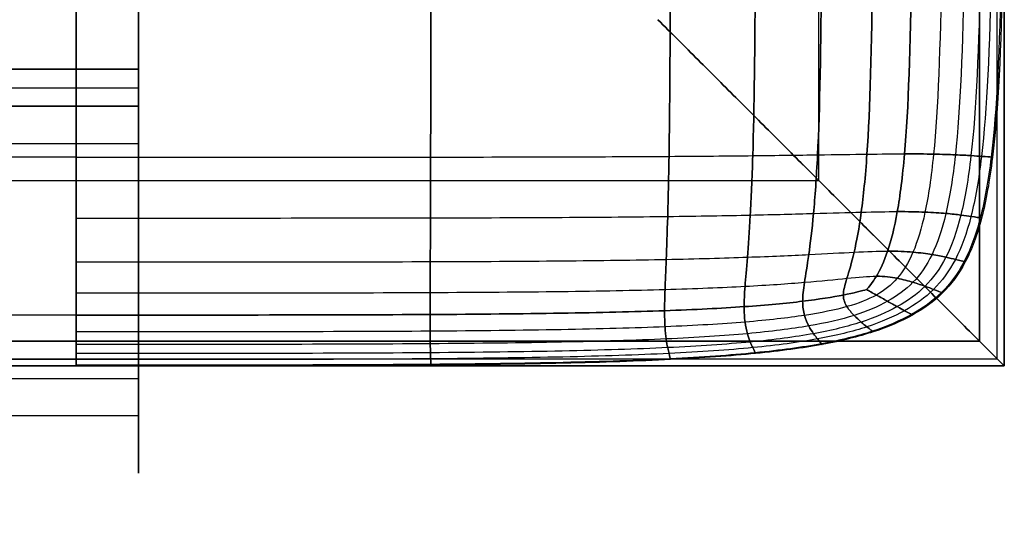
# Model space of a CAD drawing. Header units: millimetres. Extents: x -27 to 2025, y -13 to 813.
# Tile 94 of 118: x 1919 to 1999, y -13 to 28. Entities that reach past the tile are written whole.
import ezdxf

# ---------------------------------------------------------------- set-up
doc = ezdxf.new("R2010")
doc.units = ezdxf.units.MM
for name, color, linetype, true_color in [('Cushion', 7, 'Continuous', 0x000000), ('Textile', 7, 'Continuous', 0xff8400), ('Wood', 7, 'Continuous', 0x000000)]:
    doc.layers.add(name, color=color, linetype=linetype, true_color=true_color)

msp = doc.modelspace()

# ---------------------------------------------------------------- linework, layer by layer
at = {"layer": 'Cushion'}
for points, knots in [([(1923.997, 400, 378.106), (1923.997, 452.578, 378.106), (1923.997, 505.156, 378.106), (1923.997, 567.707, 378.106), (1923.997, 598.982, 378.106), (1923.997, 666.518, 378.106), (1923.997, 751.193, 374.303), (1923.997, 787.651, 362.893), (1923.997, 796.913, 349.796), (1923.997, 800, 340.935), (1923.997, 800, 332.997), (1923.997, 800, 322.671), (1923.997, 796.913, 311.222), (1923.997, 787.651, 299.917), (1923.997, 751.193, 291.493), (1923.997, 666.518, 288.685), (1923.997, 598.982, 288.685), (1923.997, 567.707, 288.685), (1923.997, 505.156, 288.685), (1923.997, 400, 288.685), (1923.997, 294.844, 288.685), (1923.997, 232.293, 288.685), (1923.997, 201.018, 288.685), (1923.997, 133.482, 288.685), (1923.997, 48.807, 291.493), (1923.997, 12.349, 299.917), (1923.997, 3.087, 311.222), (1923.997, 0, 322.671), (1923.997, 0, 332.997), (1923.997, 0, 340.935), (1923.997, 3.087, 349.796), (1923.997, 12.349, 362.893), (1923.997, 48.807, 374.303), (1923.997, 133.482, 378.106), (1923.997, 201.018, 378.106), (1923.997, 232.293, 378.106), (1923.997, 294.844, 378.106), (1923.997, 347.422, 378.106), (1923.997, 400, 378.106)], [-1, -1, -1, -1, 0, 0, 0, 1, 2, 3, 4, 5, 6, 7, 8, 9, 10, 11, 12, 12, 12, 13, 14, 14, 14, 15, 16, 17, 18, 19, 20, 21, 22, 23, 24, 25, 26, 26, 26, 27, 27, 27, 27]), ([(1923.997, 56.843, 373.035), (1923.997, 46.749, 371.767), (1923.997, 30.578, 368.598), (1923.997, 18.22, 363.668), (1923.997, 11.734, 359.513), (1923.997, 8.24, 356.384), (1923.997, 5.789, 353.335), (1923.997, 4.631, 351.417), (1923.997, 4.116, 350.502)], [-1, -1, -1, -1, -0.75, -0.5, -0.375, -0.25, -0.125, 0, 0, 0, 0]), ([(1923.997, 4.116, 311.246), (1923.997, 4.631, 310.298), (1923.997, 5.789, 308.405), (1923.997, 8.24, 305.617), (1923.997, 11.734, 302.923), (1923.997, 18.22, 299.515), (1923.997, 30.578, 295.705), (1923.997, 46.749, 293.365), (1923.997, 56.843, 292.429)], [-1, -1, -1, -1, -0.875, -0.75, -0.625, -0.5, -0.25, 0, 0, 0, 0]), ([(1952.611, 4.161, 349.565), (1952.611, 4.672, 350.364), (1952.615, 5.824, 352.02), (1952.628, 8.265, 354.613), (1952.643, 11.749, 357.243), (1952.662, 18.226, 360.705), (1952.671, 30.578, 364.771), (1952.671, 46.749, 367.366), (1952.671, 56.843, 368.404)], [0, 0, 0, 0, 0.125, 0.25, 0.375, 0.5, 0.75, 1, 1, 1, 1]), ([(1952.671, 56.843, 295.882), (1952.671, 46.749, 296.648), (1952.671, 30.578, 298.564), (1952.662, 18.226, 301.736), (1952.643, 11.749, 304.631), (1952.628, 8.265, 306.954), (1952.615, 5.824, 309.403), (1952.611, 4.672, 311.1), (1952.611, 4.161, 311.961)], [0, 0, 0, 0, 0.25, 0.5, 0.625, 0.75, 0.875, 1, 1, 1, 1]), ([(1971.568, 4.469, 348.331), (1971.568, 4.962, 348.98), (1971.598, 6.071, 350.304), (1971.699, 8.442, 352.323), (1971.822, 11.859, 354.33), (1971.972, 18.262, 356.935), (1972.047, 30.578, 359.949), (1972.047, 46.749, 361.851), (1972.047, 56.843, 362.612)], [0, 0, 0, 0, 0.125, 0.25, 0.375, 0.5, 0.75, 1, 1, 1, 1]), ([(1972.047, 56.843, 300.397), (1972.047, 46.749, 300.959), (1972.047, 30.578, 302.363), (1971.972, 18.262, 304.752), (1971.822, 11.859, 307.004), (1971.699, 8.442, 308.854), (1971.598, 6.071, 310.86), (1971.568, 4.962, 312.295), (1971.568, 4.469, 313.036)], [0, 0, 0, 0, 0.25, 0.5, 0.625, 0.75, 0.875, 1, 1, 1, 1]), ([(1977.997, 4.796, 347.634), (1977.997, 5.267, 348.201), (1978.058, 6.328, 349.341), (1978.259, 8.623, 351.046), (1978.498, 11.97, 352.721), (1978.785, 18.299, 354.875), (1978.928, 30.578, 357.344), (1978.928, 46.749, 358.892), (1978.928, 56.843, 359.511)], [0, 0, 0, 0, 0.125, 0.25, 0.375, 0.5, 0.75, 1, 1, 1, 1]), ([(1978.928, 56.843, 302.946), (1978.928, 46.749, 303.403), (1978.928, 30.578, 304.546), (1978.785, 18.299, 306.527), (1978.498, 11.97, 308.433), (1978.259, 8.623, 310.024), (1978.058, 6.328, 311.776), (1977.997, 5.267, 313.055), (1977.997, 4.796, 313.723)], [0, 0, 0, 0, 0.25, 0.5, 0.625, 0.75, 0.875, 1, 1, 1, 1]), ([(1982.731, 5.23, 346.935), (1982.731, 5.664, 347.412), (1982.85, 6.647, 348.348), (1983.22, 8.832, 349.713), (1983.617, 12.093, 351.05), (1984.072, 18.34, 352.762), (1984.3, 30.578, 354.706), (1984.3, 46.749, 355.914), (1984.3, 56.843, 356.398)], [0, 0, 0, 0, 0.125, 0.25, 0.375, 0.5, 0.75, 1, 1, 1, 1]), ([(1984.3, 56.843, 305.632), (1984.3, 46.749, 305.989), (1984.3, 30.578, 306.881), (1984.072, 18.34, 308.465), (1983.617, 12.093, 310.027), (1983.22, 8.832, 311.342), (1982.85, 6.647, 312.797), (1982.731, 5.664, 313.887), (1982.731, 5.23, 314.469)], [0, 0, 0, 0, 0.25, 0.5, 0.625, 0.75, 0.875, 1, 1, 1, 1]), ([(1986.017, 5.736, 346.29), (1986.016, 6.102, 346.661), (1986.271, 6.96, 347.343), (1986.898, 9.015, 348.34), (1987.486, 12.193, 349.345), (1988.118, 18.374, 350.646), (1988.434, 30.578, 352.105), (1988.434, 46.749, 353.004), (1988.434, 56.843, 353.364)], [0, 0, 0, 0, 0.125, 0.25, 0.375, 0.5, 0.75, 1, 1, 1, 1]), ([(1988.434, 56.843, 308.413), (1988.434, 46.749, 308.679), (1988.434, 30.578, 309.342), (1988.118, 18.374, 310.555), (1987.486, 12.193, 311.786), (1986.898, 9.015, 312.814), (1986.271, 6.96, 313.921), (1986.016, 6.102, 314.746), (1986.016, 5.736, 315.213)], [0, 0, 0, 0, 0.25, 0.5, 0.625, 0.75, 0.875, 1, 1, 1, 1]), ([(1991.602, 56.843, 350.502), (1991.602, 46.749, 350.249), (1991.602, 30.578, 349.615), (1991.206, 18.387, 348.574), (1990.413, 12.234, 347.635), (1989.625, 9.094, 346.927), (1988.686, 7.105, 346.267), (1988.078, 6.368, 345.92), (1987.901, 6.175, 345.829)], [-1, -1, -1, -1, -0.75, -0.5, -0.375, -0.25, -0.125, 0, 0, 0, 0]), ([(1987.901, 6.175, 315.787), (1988.077, 6.369, 315.668), (1988.686, 7.105, 315.232), (1989.625, 9.094, 314.468), (1990.413, 12.234, 313.713), (1991.206, 18.387, 312.786), (1991.602, 30.578, 311.901), (1991.602, 46.749, 311.433), (1991.602, 56.843, 311.246)], [0, 0, 0, 0, 0.125, 0.25, 0.375, 0.5, 0.75, 1, 1, 1, 1]), ([(1987.901, 6.175, 345.829), (1988.078, 6.368, 345.92), (1988.686, 7.105, 346.267), (1989.625, 9.094, 346.927), (1990.413, 12.234, 347.635), (1991.206, 18.387, 348.574), (1991.602, 30.578, 349.615), (1991.602, 46.749, 350.249), (1991.602, 56.843, 350.502)], [0, 0, 0, 0, 0.125, 0.25, 0.375, 0.5, 0.75, 1, 1, 1, 1]), ([(1991.602, 56.843, 311.246), (1991.602, 46.749, 311.433), (1991.602, 30.578, 311.901), (1991.206, 18.387, 312.786), (1990.413, 12.234, 313.713), (1989.625, 9.094, 314.468), (1988.686, 7.105, 315.232), (1988.077, 6.369, 315.668), (1987.901, 6.175, 315.787)], [0, 0, 0, 0, 0.25, 0.5, 0.625, 0.75, 0.875, 1, 1, 1, 1]), ([(1994.045, 56.843, 314.091), (1994.045, 46.749, 314.217), (1994.045, 30.578, 314.53), (1993.586, 18.374, 315.143), (1992.668, 12.193, 315.806), (1991.698, 9.015, 316.327), (1990.44, 6.96, 316.813), (1989.349, 6.102, 316.994), (1988.69, 5.736, 316.994)], [-1, -1, -1, -1, -0.75, -0.5, -0.375, -0.25, -0.125, 0, 0, 0, 0]), ([(1994.045, 56.843, 347.881), (1994.045, 46.749, 347.711), (1994.045, 30.578, 347.287), (1993.586, 18.374, 346.582), (1992.668, 12.193, 345.937), (1991.698, 9.015, 345.465), (1990.44, 6.96, 345.058), (1989.349, 6.102, 344.915), (1988.69, 5.736, 344.915)], [-1, -1, -1, -1, -0.75, -0.5, -0.375, -0.25, -0.125, 0, 0, 0, 0]), ([(1995.882, 56.843, 316.926), (1995.882, 46.749, 317.005), (1995.882, 30.578, 317.202), (1995.377, 18.34, 317.6), (1994.368, 12.093, 318.04), (1993.255, 8.832, 318.376), (1991.736, 6.647, 318.66), (1990.38, 5.664, 318.746), (1989.6, 5.23, 318.746)], [-1, -1, -1, -1, -0.75, -0.5, -0.375, -0.25, -0.125, 0, 0, 0, 0]), ([(1995.882, 56.843, 345.473), (1995.882, 46.749, 345.366), (1995.882, 30.578, 345.099), (1995.377, 18.34, 344.651), (1994.368, 12.093, 344.236), (1993.255, 8.832, 343.94), (1991.736, 6.647, 343.704), (1990.38, 5.664, 343.634), (1989.6, 5.23, 343.634)], [-1, -1, -1, -1, -0.75, -0.5, -0.375, -0.25, -0.125, 0, 0, 0, 0]), ([(1997.197, 56.843, 319.73), (1997.197, 46.749, 319.776), (1997.197, 30.578, 319.89), (1996.661, 18.299, 320.125), (1995.588, 11.97, 320.389), (1994.387, 8.623, 320.585), (1992.714, 6.328, 320.74), (1991.229, 5.267, 320.784), (1990.381, 4.796, 320.784)], [-1, -1, -1, -1, -0.75, -0.5, -0.375, -0.25, -0.125, 0, 0, 0, 0]), ([(1997.197, 56.843, 343.227), (1997.197, 46.749, 343.165), (1997.197, 30.578, 343.01), (1996.661, 18.299, 342.749), (1995.588, 11.97, 342.505), (1994.387, 8.623, 342.335), (1992.714, 6.328, 342.206), (1991.229, 5.267, 342.17), (1990.381, 4.796, 342.17)], [-1, -1, -1, -1, -0.75, -0.5, -0.375, -0.25, -0.125, 0, 0, 0, 0]), ([(1998.079, 56.843, 322.484), (1998.079, 46.749, 322.507), (1998.079, 30.578, 322.565), (1997.522, 18.262, 322.686), (1996.409, 11.859, 322.823), (1995.157, 8.442, 322.924), (1993.408, 6.071, 323.002), (1991.855, 4.962, 323.024), (1990.968, 4.469, 323.024)], [-1, -1, -1, -1, -0.75, -0.5, -0.375, -0.25, -0.125, 0, 0, 0, 0]), ([(1998.079, 56.843, 341.089), (1998.079, 46.749, 341.057), (1998.079, 30.578, 340.978), (1997.522, 18.262, 340.844), (1996.409, 11.859, 340.719), (1995.157, 8.442, 340.632), (1993.408, 6.071, 340.567), (1991.855, 4.962, 340.549), (1990.968, 4.469, 340.549)], [-1, -1, -1, -1, -0.75, -0.5, -0.375, -0.25, -0.125, 0, 0, 0, 0]), ([(1998.889, 56.843, 327.761), (1998.889, 46.749, 327.764), (1998.889, 30.578, 327.771), (1998.313, 18.226, 327.786), (1997.162, 11.749, 327.803), (1995.867, 8.265, 327.816), (1994.054, 5.824, 327.826), (1992.443, 4.672, 327.828), (1991.523, 4.161, 327.828)], [-1, -1, -1, -1, -0.75, -0.5, -0.375, -0.25, -0.125, 0, 0, 0, 0]), ([(1998.889, 56.843, 336.936), (1998.889, 46.749, 336.932), (1998.889, 30.578, 336.922), (1998.313, 18.226, 336.905), (1997.162, 11.749, 336.89), (1995.867, 8.265, 336.879), (1994.054, 5.824, 336.87), (1992.443, 4.672, 336.868), (1991.523, 4.161, 336.868)], [-1, -1, -1, -1, -0.75, -0.5, -0.375, -0.25, -0.125, 0, 0, 0, 0]), ([(1999.005, 56.843, 332.599), (1999.005, 46.749, 332.599), (1999.005, 30.578, 332.599), (1998.426, 18.22, 332.599), (1997.27, 11.734, 332.599), (1995.968, 8.24, 332.599), (1994.147, 5.789, 332.599), (1992.527, 4.631, 332.599), (1991.602, 4.116, 332.599)], [-1, -1, -1, -1, -0.75, -0.5, -0.375, -0.25, -0.125, 0, 0, 0, 0]), ([(1923.997, 16.882, 300.397), (1901.299, 16.882, 299.274), (1840.607, 16.882, 298.151), (1752.37, 16.882, 298.151), (1702.127, 16.882, 298.151), (1601.64, 16.882, 298.151), (1351.67, 16.882, 298.151), (999.005, 16.882, 298.151), (646.339, 16.882, 298.151), (396.369, 16.882, 298.151), (295.883, 16.882, 298.151), (245.64, 16.882, 298.151), (157.402, 16.882, 298.151), (96.71, 16.882, 299.274), (74.012, 16.882, 300.397)], [-2, -2, -2, -2, -1, 0, 0, 0, 1, 2, 3, 4, 4, 4, 5, 6, 6, 6, 6]), ([(1923.997, 16.882, 362.612), (1901.299, 16.882, 364.133), (1840.607, 16.882, 365.654), (1752.37, 16.882, 365.654), (1702.127, 16.882, 365.654), (1601.64, 16.882, 365.654), (1351.67, 16.882, 365.654), (999.005, 16.882, 365.654), (646.339, 16.882, 365.654), (396.369, 16.882, 365.654), (295.883, 16.882, 365.654), (245.64, 16.882, 365.654), (157.402, 16.882, 365.654), (96.71, 16.882, 364.133), (74.012, 16.882, 362.612)], [-2, -2, -2, -2, -1, 0, 0, 0, 1, 2, 3, 4, 4, 4, 5, 6, 6, 6, 6]), ([(1923.997, 16.882, 362.612), (1935.347, 16.882, 361.851), (1954.221, 16.882, 359.949), (1969.991, 16.924, 356.935), (1978.955, 17.007, 354.33), (1984.143, 17.076, 352.323), (1988.087, 17.132, 350.304), (1990.081, 17.149, 348.98), (1990.968, 17.149, 348.331)], [0, 0, 0, 0, 0.25, 0.5, 0.625, 0.75, 0.875, 1, 1, 1, 1]), ([(1923.997, 16.882, 300.397), (1935.347, 16.882, 300.959), (1954.221, 16.882, 302.363), (1969.991, 16.924, 304.752), (1978.955, 17.007, 307.004), (1984.143, 17.076, 308.854), (1988.087, 17.132, 310.86), (1990.081, 17.149, 312.295), (1990.968, 17.149, 313.036)], [0, 0, 0, 0, 0.25, 0.5, 0.625, 0.75, 0.875, 1, 1, 1, 1]), ([(1990.968, 17.149, 313.036), (1991.855, 17.149, 313.777), (1993.408, 17.132, 315.305), (1995.157, 17.076, 317.707), (1996.409, 17.007, 320.189), (1997.522, 16.924, 323.564), (1998.079, 16.882, 327.834), (1998.079, 16.882, 332.699), (1998.079, 16.882, 336.966), (1997.522, 16.924, 340.196), (1996.409, 17.007, 342.688), (1995.157, 17.076, 344.54), (1993.408, 17.132, 346.407), (1991.855, 17.149, 347.681), (1990.968, 17.149, 348.331)], [0, 0, 0, 0, 0.125, 0.25, 0.375, 0.5, 0.75, 1, 1.25, 1.5, 1.625, 1.75, 1.875, 2, 2, 2, 2]), ([(1923.997, 11.962, 359.511), (1935.347, 11.962, 358.892), (1954.221, 11.962, 357.344), (1969.924, 12.042, 354.875), (1978.754, 12.201, 352.721), (1983.817, 12.334, 351.046), (1987.624, 12.446, 349.341), (1989.533, 12.48, 348.201), (1990.381, 12.48, 347.634)], [0, 0, 0, 0, 0.25, 0.5, 0.625, 0.75, 0.875, 1, 1, 1, 1]), ([(1923.997, 11.962, 302.946), (1935.347, 11.962, 303.403), (1954.221, 11.962, 304.546), (1969.924, 12.042, 306.527), (1978.754, 12.201, 308.433), (1983.817, 12.334, 310.024), (1987.624, 12.446, 311.776), (1989.533, 12.48, 313.055), (1990.381, 12.48, 313.723)], [0, 0, 0, 0, 0.25, 0.5, 0.625, 0.75, 0.875, 1, 1, 1, 1]), ([(1990.381, 12.48, 313.723), (1991.229, 12.48, 314.391), (1992.714, 12.446, 315.786), (1994.387, 12.334, 318.022), (1995.588, 12.201, 320.374), (1996.661, 12.042, 323.626), (1997.197, 11.962, 327.834), (1997.197, 11.962, 332.699), (1997.197, 11.962, 336.966), (1996.661, 12.042, 340.139), (1995.588, 12.201, 342.517), (1994.387, 12.334, 344.244), (1992.714, 12.446, 345.94), (1991.229, 12.48, 347.067), (1990.381, 12.48, 347.634)], [0, 0, 0, 0, 0.125, 0.25, 0.375, 0.5, 0.75, 1, 1.25, 1.5, 1.625, 1.75, 1.875, 2, 2, 2, 2]), ([(1923.997, 8.414, 356.398), (1935.347, 8.414, 355.914), (1954.221, 8.414, 354.706), (1969.85, 8.54, 352.762), (1978.533, 8.793, 351.05), (1983.441, 9.014, 349.713), (1987.051, 9.22, 348.348), (1988.819, 9.286, 347.412), (1989.6, 9.286, 346.935)], [0, 0, 0, 0, 0.25, 0.5, 0.625, 0.75, 0.875, 1, 1, 1, 1]), ([(1923.997, 8.414, 305.632), (1935.347, 8.414, 305.989), (1954.221, 8.414, 306.881), (1969.85, 8.54, 308.465), (1978.533, 8.793, 310.027), (1983.441, 9.014, 311.342), (1987.051, 9.22, 312.797), (1988.819, 9.286, 313.887), (1989.6, 9.286, 314.469)], [0, 0, 0, 0, 0.25, 0.5, 0.625, 0.75, 0.875, 1, 1, 1, 1]), ([(1989.6, 9.286, 314.469), (1990.38, 9.286, 315.051), (1991.736, 9.22, 316.289), (1993.255, 9.014, 318.339), (1994.368, 8.793, 320.557), (1995.377, 8.54, 323.687), (1995.882, 8.414, 327.834), (1995.882, 8.414, 332.699), (1995.882, 8.414, 336.966), (1995.377, 8.54, 340.086), (1994.368, 8.793, 342.358), (1993.255, 9.014, 343.964), (1991.736, 9.22, 345.487), (1990.38, 9.286, 346.458), (1989.6, 9.286, 346.935)], [0, 0, 0, 0, 0.125, 0.25, 0.375, 0.5, 0.75, 1, 1.25, 1.5, 1.625, 1.75, 1.875, 2, 2, 2, 2]), ([(1923.997, 5.908, 308.413), (1935.347, 5.908, 308.679), (1954.221, 5.908, 309.342), (1969.79, 6.084, 310.555), (1978.354, 6.435, 311.786), (1983.112, 6.762, 312.814), (1986.489, 7.11, 313.921), (1988.032, 7.253, 314.746), (1988.69, 7.253, 315.213)], [0, 0, 0, 0, 0.25, 0.5, 0.625, 0.75, 0.875, 1, 1, 1, 1]), ([(1923.997, 5.908, 353.364), (1935.347, 5.908, 353.004), (1954.221, 5.908, 352.105), (1969.79, 6.084, 350.646), (1978.354, 6.435, 349.345), (1983.112, 6.762, 348.34), (1986.489, 7.11, 347.343), (1988.032, 7.252, 346.661), (1988.69, 7.252, 346.29)], [0, 0, 0, 0, 0.25, 0.5, 0.625, 0.75, 0.875, 1, 1, 1, 1]), ([(1988.69, 7.253, 315.213), (1989.349, 7.252, 315.681), (1990.44, 7.11, 316.727), (1991.698, 6.762, 318.595), (1992.668, 6.435, 320.696), (1993.586, 6.084, 323.733), (1994.045, 5.908, 327.834), (1994.045, 5.908, 332.699), (1994.045, 5.908, 336.966), (1993.586, 6.084, 340.048), (1992.668, 6.435, 342.241), (1991.698, 6.762, 343.749), (1990.44, 7.11, 345.118), (1989.349, 7.252, 345.92), (1988.69, 7.252, 346.29)], [0, 0, 0, 0, 0.125, 0.25, 0.375, 0.5, 0.75, 1, 1.25, 1.5, 1.625, 1.75, 1.875, 2, 2, 2, 2]), ([(1987.901, 6.175, 345.829), (1987.555, 6.077, 345.92), (1986.228, 5.738, 346.267), (1982.97, 5.216, 346.927), (1978.28, 4.778, 347.635), (1969.766, 4.337, 348.574), (1954.221, 4.116, 349.615), (1935.347, 4.116, 350.249), (1923.997, 4.116, 350.502)], [-1, -1, -1, -1, -0.875, -0.75, -0.625, -0.5, -0.25, 0, 0, 0, 0]), ([(1923.997, 4.116, 311.246), (1935.347, 4.116, 311.433), (1954.221, 4.116, 311.901), (1969.766, 4.337, 312.786), (1978.28, 4.778, 313.713), (1982.97, 5.216, 314.468), (1986.228, 5.738, 315.232), (1987.554, 6.078, 315.668), (1987.901, 6.175, 315.787)], [0, 0, 0, 0, 0.25, 0.5, 0.625, 0.75, 0.875, 1, 1, 1, 1]), ([(1923.997, 4.116, 350.502), (1935.347, 4.116, 350.249), (1954.221, 4.116, 349.615), (1969.766, 4.337, 348.574), (1978.28, 4.778, 347.635), (1982.97, 5.216, 346.927), (1986.228, 5.738, 346.267), (1987.555, 6.077, 345.92), (1987.901, 6.175, 345.829)], [0, 0, 0, 0, 0.25, 0.5, 0.625, 0.75, 0.875, 1, 1, 1, 1]), ([(1987.901, 6.175, 315.787), (1987.554, 6.078, 315.668), (1986.228, 5.738, 315.232), (1982.97, 5.216, 314.468), (1978.28, 4.778, 313.713), (1969.766, 4.337, 312.786), (1954.221, 4.116, 311.901), (1935.347, 4.116, 311.433), (1923.997, 4.116, 311.246)], [-1, -1, -1, -1, -0.875, -0.75, -0.625, -0.5, -0.25, 0, 0, 0, 0]), ([(1988.69, 5.736, 316.994), (1988.032, 5.37, 316.994), (1986.489, 4.763, 316.813), (1983.112, 4.063, 316.327), (1978.354, 3.523, 315.806), (1969.79, 3.013, 315.143), (1954.221, 2.758, 314.53), (1935.347, 2.758, 314.217), (1923.997, 2.758, 314.091)], [-1, -1, -1, -1, -0.875, -0.75, -0.625, -0.5, -0.25, 0, 0, 0, 0]), ([(1988.69, 5.736, 344.915), (1988.032, 5.37, 344.915), (1986.489, 4.763, 345.058), (1983.112, 4.063, 345.465), (1978.354, 3.523, 345.937), (1969.79, 3.013, 346.582), (1954.221, 2.758, 347.287), (1935.347, 2.758, 347.711), (1923.997, 2.758, 347.881)], [-1, -1, -1, -1, -0.875, -0.75, -0.625, -0.5, -0.25, 0, 0, 0, 0]), ([(1986.016, 5.736, 315.213), (1986.016, 5.37, 315.681), (1986.271, 4.763, 316.727), (1986.898, 4.063, 318.595), (1987.486, 3.523, 320.696), (1988.118, 3.013, 323.733), (1988.434, 2.758, 327.834), (1988.434, 2.758, 332.699), (1988.434, 2.758, 336.966), (1988.118, 3.013, 340.048), (1987.486, 3.523, 342.241), (1986.898, 4.063, 343.749), (1986.271, 4.763, 345.118), (1986.017, 5.37, 345.92), (1986.017, 5.736, 346.29)], [0, 0, 0, 0, 0.125, 0.25, 0.375, 0.5, 0.75, 1, 1.25, 1.5, 1.625, 1.75, 1.875, 2, 2, 2, 2]), ([(1987.901, 6.175, 345.829), (1988.078, 6.077, 345.64), (1988.686, 5.738, 344.962), (1989.625, 5.216, 343.662), (1990.413, 4.778, 342.196), (1991.206, 4.337, 340.032), (1991.602, 4.116, 336.966), (1991.602, 4.116, 332.699), (1991.602, 4.116, 327.834), (1991.206, 4.337, 323.752), (1990.413, 4.778, 320.751), (1989.625, 5.216, 318.701), (1988.686, 5.738, 316.919), (1988.078, 6.078, 316.029), (1987.901, 6.175, 315.787)], [-2, -2, -2, -2, -1.875, -1.75, -1.625, -1.5, -1.25, -1, -0.75, -0.5, -0.375, -0.25, -0.125, 0, 0, 0, 0]), ([(1987.901, 6.175, 315.787), (1988.078, 6.078, 316.029), (1988.686, 5.738, 316.919), (1989.625, 5.216, 318.701), (1990.413, 4.778, 320.751), (1991.206, 4.337, 323.752), (1991.602, 4.116, 327.834), (1991.602, 4.116, 332.699), (1991.602, 4.116, 336.966), (1991.206, 4.337, 340.032), (1990.413, 4.778, 342.196), (1989.625, 5.216, 343.662), (1988.686, 5.738, 344.962), (1988.078, 6.077, 345.64), (1987.901, 6.175, 345.829)], [0, 0, 0, 0, 0.125, 0.25, 0.375, 0.5, 0.75, 1, 1.25, 1.5, 1.625, 1.75, 1.875, 2, 2, 2, 2]), ([(1989.6, 5.23, 318.746), (1988.819, 4.796, 318.746), (1987.051, 4.042, 318.66), (1983.441, 3.197, 318.376), (1978.533, 2.579, 318.04), (1969.85, 2.017, 317.6), (1954.221, 1.737, 317.202), (1935.347, 1.737, 317.005), (1923.997, 1.737, 316.926)], [-1, -1, -1, -1, -0.875, -0.75, -0.625, -0.5, -0.25, 0, 0, 0, 0]), ([(1989.6, 5.23, 343.634), (1988.819, 4.796, 343.634), (1987.051, 4.042, 343.704), (1983.441, 3.197, 343.94), (1978.533, 2.579, 344.236), (1969.85, 2.017, 344.651), (1954.221, 1.737, 345.099), (1935.347, 1.737, 345.366), (1923.997, 1.737, 345.473)], [-1, -1, -1, -1, -0.875, -0.75, -0.625, -0.5, -0.25, 0, 0, 0, 0]), ([(1990.381, 4.796, 320.784), (1989.533, 4.324, 320.784), (1987.624, 3.498, 320.74), (1983.817, 2.568, 320.585), (1978.754, 1.9, 320.389), (1969.924, 1.303, 320.125), (1954.221, 1.005, 319.89), (1935.347, 1.005, 319.776), (1923.997, 1.005, 319.73)], [-1, -1, -1, -1, -0.875, -0.75, -0.625, -0.5, -0.25, 0, 0, 0, 0]), ([(1990.381, 4.796, 342.17), (1989.533, 4.324, 342.17), (1987.624, 3.498, 342.206), (1983.817, 2.568, 342.335), (1978.754, 1.9, 342.505), (1969.924, 1.303, 342.749), (1954.221, 1.005, 343.01), (1935.347, 1.005, 343.165), (1923.997, 1.005, 343.227)], [-1, -1, -1, -1, -0.875, -0.75, -0.625, -0.5, -0.25, 0, 0, 0, 0]), ([(1977.997, 4.796, 313.723), (1977.997, 4.324, 314.391), (1978.058, 3.498, 315.786), (1978.259, 2.568, 318.022), (1978.498, 1.9, 320.374), (1978.785, 1.303, 323.626), (1978.928, 1.005, 327.834), (1978.928, 1.005, 332.699), (1978.928, 1.005, 336.966), (1978.785, 1.303, 340.139), (1978.498, 1.9, 342.517), (1978.259, 2.568, 344.244), (1978.058, 3.498, 345.94), (1977.997, 4.324, 347.067), (1977.997, 4.796, 347.634)], [0, 0, 0, 0, 0.125, 0.25, 0.375, 0.5, 0.75, 1, 1.25, 1.5, 1.625, 1.75, 1.875, 2, 2, 2, 2]), ([(1982.731, 5.23, 314.469), (1982.731, 4.796, 315.051), (1982.85, 4.042, 316.289), (1983.22, 3.197, 318.339), (1983.617, 2.579, 320.557), (1984.072, 2.017, 323.687), (1984.3, 1.737, 327.834), (1984.3, 1.737, 332.699), (1984.3, 1.737, 336.966), (1984.072, 2.017, 340.086), (1983.617, 2.579, 342.358), (1983.22, 3.197, 343.964), (1982.85, 4.042, 345.487), (1982.731, 4.796, 346.458), (1982.731, 5.23, 346.935)], [0, 0, 0, 0, 0.125, 0.25, 0.375, 0.5, 0.75, 1, 1.25, 1.5, 1.625, 1.75, 1.875, 2, 2, 2, 2]), ([(1923.997, 4.116, 311.246), (1901.299, 4.116, 310.871), (1840.607, 4.116, 310.497), (1752.37, 4.116, 310.497), (1702.127, 4.116, 310.497), (1601.64, 4.116, 310.497), (1351.67, 4.116, 310.497), (999.005, 4.116, 310.497), (646.339, 4.116, 310.497), (396.369, 4.116, 310.497), (295.883, 4.116, 310.497), (245.64, 4.116, 310.497), (157.402, 4.116, 310.497), (96.71, 4.116, 310.871), (74.012, 4.116, 311.246)], [-2, -2, -2, -2, -1, 0, 0, 0, 1, 2, 3, 4, 4, 4, 5, 6, 6, 6, 6]), ([(1923.997, 4.116, 350.502), (1901.299, 4.116, 351.009), (1840.607, 4.116, 351.517), (1752.37, 4.116, 351.517), (1702.127, 4.116, 351.517), (1601.64, 4.116, 351.517), (1351.67, 4.116, 351.517), (999.005, 4.116, 351.517), (646.339, 4.116, 351.517), (396.369, 4.116, 351.517), (295.883, 4.116, 351.517), (245.64, 4.116, 351.517), (157.402, 4.116, 351.517), (96.71, 4.116, 351.009), (74.012, 4.116, 350.502)], [-2, -2, -2, -2, -1, 0, 0, 0, 1, 2, 3, 4, 4, 4, 5, 6, 6, 6, 6]), ([(1990.968, 4.469, 323.024), (1990.081, 3.976, 323.024), (1988.087, 3.112, 323.002), (1984.143, 2.14, 322.924), (1978.955, 1.444, 322.823), (1969.991, 0.824, 322.686), (1954.221, 0.515, 322.565), (1935.347, 0.515, 322.507), (1923.997, 0.515, 322.484)], [-1, -1, -1, -1, -0.875, -0.75, -0.625, -0.5, -0.25, 0, 0, 0, 0]), ([(1990.968, 4.469, 340.549), (1990.081, 3.976, 340.549), (1988.087, 3.112, 340.567), (1984.143, 2.14, 340.632), (1978.955, 1.444, 340.719), (1969.991, 0.824, 340.844), (1954.221, 0.515, 340.978), (1935.347, 0.515, 341.057), (1923.997, 0.515, 341.089)], [-1, -1, -1, -1, -0.875, -0.75, -0.625, -0.5, -0.25, 0, 0, 0, 0]), ([(1991.523, 4.161, 327.828), (1990.602, 3.649, 327.828), (1988.531, 2.753, 327.826), (1984.461, 1.745, 327.816), (1979.152, 1.025, 327.803), (1970.056, 0.384, 327.786), (1954.221, 0.064, 327.771), (1935.347, 0.064, 327.764), (1923.997, 0.064, 327.761)], [-1, -1, -1, -1, -0.875, -0.75, -0.625, -0.5, -0.25, 0, 0, 0, 0]), ([(1991.523, 4.161, 336.868), (1990.602, 3.649, 336.868), (1988.531, 2.753, 336.87), (1984.461, 1.745, 336.879), (1979.152, 1.025, 336.89), (1970.056, 0.384, 336.905), (1954.221, 0.064, 336.922), (1935.347, 0.064, 336.932), (1923.997, 0.064, 336.936)], [-1, -1, -1, -1, -0.875, -0.75, -0.625, -0.5, -0.25, 0, 0, 0, 0]), ([(1923.997, 4.116, 350.502), (1923.997, 3.602, 349.587), (1923.997, 2.701, 347.846), (1923.997, 1.688, 345.446), (1923.997, 0.965, 343.208), (1923.997, 0.322, 340.37), (1923.997, 0, 336.966), (1923.997, 0, 332.699), (1923.997, 0, 327.834), (1923.997, 0.322, 323.414), (1923.997, 0.965, 319.738), (1923.997, 1.688, 316.931), (1923.997, 2.701, 314.093), (1923.997, 3.602, 312.194), (1923.997, 4.116, 311.246)], [-2, -2, -2, -2, -1.875, -1.75, -1.625, -1.5, -1.25, -1, -0.75, -0.5, -0.375, -0.25, -0.125, 0, 0, 0, 0]), ([(1991.602, 4.116, 332.599), (1990.677, 3.602, 332.599), (1988.595, 2.701, 332.599), (1984.506, 1.688, 332.599), (1979.18, 0.965, 332.599), (1970.066, 0.322, 332.599), (1954.221, 0, 332.599), (1935.347, 0, 332.599), (1923.997, 0, 332.599)], [-1, -1, -1, -1, -0.875, -0.75, -0.625, -0.5, -0.25, 0, 0, 0, 0]), ([(1952.611, 4.161, 311.961), (1952.611, 3.649, 312.822), (1952.615, 2.753, 314.567), (1952.628, 1.745, 317.229), (1952.643, 1.025, 319.91), (1952.662, 0.384, 323.471), (1952.671, 0.064, 327.834), (1952.671, 0.064, 332.699), (1952.671, 0.064, 336.966), (1952.662, 0.384, 340.296), (1952.643, 1.025, 342.987), (1952.628, 1.745, 345.06), (1952.615, 2.753, 347.229), (1952.611, 3.649, 348.767), (1952.611, 4.161, 349.565)], [0, 0, 0, 0, 0.125, 0.25, 0.375, 0.5, 0.75, 1, 1.25, 1.5, 1.625, 1.75, 1.875, 2, 2, 2, 2]), ([(1971.568, 4.469, 313.036), (1971.568, 3.976, 313.777), (1971.598, 3.112, 315.305), (1971.699, 2.14, 317.707), (1971.822, 1.444, 320.189), (1971.972, 0.824, 323.564), (1972.047, 0.515, 327.834), (1972.047, 0.515, 332.699), (1972.047, 0.515, 336.966), (1971.972, 0.824, 340.196), (1971.822, 1.444, 342.688), (1971.699, 2.14, 344.54), (1971.598, 3.112, 346.407), (1971.568, 3.976, 347.681), (1971.568, 4.469, 348.331)], [0, 0, 0, 0, 0.125, 0.25, 0.375, 0.5, 0.75, 1, 1.25, 1.5, 1.625, 1.75, 1.875, 2, 2, 2, 2]), ([(1923.997, 0.515, 322.484), (1901.299, 0.515, 322.437), (1840.607, 0.515, 322.39), (1752.37, 0.515, 322.39), (1702.127, 0.515, 322.39), (1601.64, 0.515, 322.39), (1351.67, 0.515, 322.39), (999.005, 0.515, 322.39), (646.339, 0.515, 322.39), (396.369, 0.515, 322.39), (295.883, 0.515, 322.39), (245.64, 0.515, 322.39), (157.402, 0.515, 322.39), (96.71, 0.515, 322.437), (74.012, 0.515, 322.484)], [-2, -2, -2, -2, -1, 0, 0, 0, 1, 2, 3, 4, 4, 4, 5, 6, 6, 6, 6]), ([(1923.997, 0.515, 341.089), (1901.299, 0.515, 341.153), (1840.607, 0.515, 341.216), (1752.37, 0.515, 341.216), (1702.127, 0.515, 341.216), (1601.64, 0.515, 341.216), (1351.67, 0.515, 341.216), (999.005, 0.515, 341.216), (646.339, 0.515, 341.216), (396.369, 0.515, 341.216), (295.883, 0.515, 341.216), (245.64, 0.515, 341.216), (157.402, 0.515, 341.216), (96.71, 0.515, 341.153), (74.012, 0.515, 341.089)], [-2, -2, -2, -2, -1, 0, 0, 0, 1, 2, 3, 4, 4, 4, 5, 6, 6, 6, 6]), ([(1923.997, 0, 332.599), (1901.299, 0, 332.599), (1840.607, 0, 332.599), (1752.37, 0, 332.599), (1702.127, 0, 332.599), (1601.64, 0, 332.599), (1351.67, 0, 332.599), (999.005, 0, 332.599), (646.339, 0, 332.599), (396.369, 0, 332.599), (295.883, 0, 332.599), (245.64, 0, 332.599), (157.402, 0, 332.599), (96.71, 0, 332.599), (74.012, 0, 332.599)], [-2, -2, -2, -2, -1, 0, 0, 0, 1, 2, 3, 4, 4, 4, 5, 6, 6, 6, 6])]:
    msp.add_open_spline(points, degree=3, knots=knots, dxfattribs=at)
at = {"layer": 'Textile'}
for points, knots in [([(1929.032, 24, 242), (1929.032, 24, 232), (1929.032, 24, 222), (1929.032, 24, 216), (1929.032, 18, 216), (1929.032, 10, 216), (1929.032, 2, 216), (1929.032, -4, 216), (1929.032, -4, 222), (1929.032, -4, 250), (1929.032, -4, 278), (1929.032, -4, 284), (1929.032, 2, 284), (1929.032, 400, 284), (1929.032, 798, 284), (1929.032, 804, 284), (1929.032, 804, 278), (1929.032, 804, 250), (1929.032, 804, 222), (1929.032, 804, 216), (1929.032, 798, 216), (1929.032, 790, 216), (1929.032, 782, 216), (1929.032, 776, 216), (1929.032, 776, 222), (1929.032, 776, 232), (1929.032, 776, 242)], [-1061, -1061, -1061, -1005, -1005, -1004, -1004, -988, -988, -987, -987, -931, -931, -930, -930, -134, -134, -133, -133, -77, -77, -76, -76, -60, -60, -59, -59, -3, -3, -3]), ([(1929.032, 776, 242), (1929.032, 776, 232), (1929.032, 776, 222), (1929.032, 776, 216), (1929.032, 782, 216), (1929.032, 790, 216), (1929.032, 798, 216), (1929.032, 804, 216), (1929.032, 804, 222), (1929.032, 804, 250), (1929.032, 804, 278), (1929.032, 804, 284), (1929.032, 798, 284), (1929.032, 400, 284), (1929.032, 2, 284), (1929.032, -4, 284), (1929.032, -4, 278), (1929.032, -4, 250), (1929.032, -4, 222), (1929.032, -4, 216), (1929.032, 2, 216), (1929.032, 10, 216), (1929.032, 18, 216), (1929.032, 24, 216), (1929.032, 24, 222), (1929.032, 24, 232), (1929.032, 24, 242)], [3, 3, 3, 59, 59, 60, 60, 76, 76, 77, 77, 133, 133, 134, 134, 930, 930, 931, 931, 987, 987, 988, 988, 1004, 1004, 1005, 1005, 1061, 1061, 1061]), ([(1929.032, 21, 242), (1929.032, 21, 232), (1929.032, 21, 222), (1929.032, 21, 219), (1929.032, 18, 219), (1929.032, 10, 219), (1929.032, 2, 219), (1929.032, -1, 219), (1929.032, -1, 222), (1929.032, -1, 250), (1929.032, -1, 278), (1929.032, -1, 281), (1929.032, 2, 281), (1929.032, 400, 281), (1929.032, 798, 281), (1929.032, 801, 281), (1929.032, 801, 278), (1929.032, 801, 250), (1929.032, 801, 222), (1929.032, 801, 219), (1929.032, 798, 219), (1929.032, 790, 219), (1929.032, 782, 219), (1929.032, 779, 219), (1929.032, 779, 222), (1929.032, 779, 232), (1929.032, 779, 242)], [1064, 1064, 1064, 1120, 1120, 1121, 1121, 1137, 1137, 1138, 1138, 1194, 1194, 1195, 1195, 1991, 1991, 1992, 1992, 2048, 2048, 2049, 2049, 2065, 2065, 2066, 2066, 2122, 2122, 2122]), ([(1929.032, 779, 242), (1929.032, 779, 232), (1929.032, 779, 222), (1929.032, 779, 219), (1929.032, 782, 219), (1929.032, 790, 219), (1929.032, 798, 219), (1929.032, 801, 219), (1929.032, 801, 222), (1929.032, 801, 250), (1929.032, 801, 278), (1929.032, 801, 281), (1929.032, 798, 281), (1929.032, 400, 281), (1929.032, 2, 281), (1929.032, -1, 281), (1929.032, -1, 278), (1929.032, -1, 250), (1929.032, -1, 222), (1929.032, -1, 219), (1929.032, 2, 219), (1929.032, 10, 219), (1929.032, 18, 219), (1929.032, 21, 219), (1929.032, 21, 222), (1929.032, 21, 232), (1929.032, 21, 242)], [-2122, -2122, -2122, -2066, -2066, -2065, -2065, -2049, -2049, -2048, -2048, -1992, -1992, -1991, -1991, -1195, -1195, -1194, -1194, -1138, -1138, -1137, -1137, -1121, -1121, -1120, -1120, -1064, -1064, -1064])]:
    msp.add_rational_spline(points, [1, 1, 1, 0.707106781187, 1, 1, 1, 0.707106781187, 1, 1, 1, 0.707106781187, 1, 1, 1, 0.707106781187, 1, 1, 1, 0.707106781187, 1, 1, 1, 0.707106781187, 1, 1, 1], degree=2, knots=knots, dxfattribs=at)
for points in [[(1869.032, 24, 242), (1899.032, 24, 242), (1929.032, 24, 242)], [(1869.032, 24, 222), (1899.032, 24, 222), (1929.032, 24, 222)], [(1929.032, 24, 242), (1899.032, 24, 242), (1869.032, 24, 242)], [(1929.032, 21, 242), (1929.032, 22.5, 242), (1929.032, 24, 242)], [(1929.032, 24, 242), (1929.032, 22.5, 242), (1929.032, 21, 242)], [(1869.032, 22.5, 242), (1899.032, 22.5, 242), (1929.032, 22.5, 242)], [(1869.032, 21, 242), (1899.032, 21, 242), (1929.032, 21, 242)], [(1929.032, 21, 242), (1899.032, 21, 242), (1869.032, 21, 242)], [(1869.032, 21, 222), (1899.032, 21, 222), (1929.032, 21, 222)], [(1869.032, 18, 216), (1899.032, 18, 216), (1929.032, 18, 216)], [(1869.032, 18, 219), (1899.032, 18, 219), (1929.032, 18, 219)], [(1869.032, 2, 216), (1899.032, 2, 216), (1929.032, 2, 216)], [(1869.032, 2, 284), (1899.032, 2, 284), (1929.032, 2, 284)], [(1869.032, 2, 281), (1899.032, 2, 281), (1929.032, 2, 281)], [(1869.032, 2, 219), (1899.032, 2, 219), (1929.032, 2, 219)], [(1869.032, -1, 278), (1899.032, -1, 278), (1929.032, -1, 278)], [(1869.032, -1, 222), (1899.032, -1, 222), (1929.032, -1, 222)], [(1929.032, -4, 250), (1929.032, -2.5, 250), (1929.032, -1, 250)], [(1869.032, -4, 222), (1899.032, -4, 222), (1929.032, -4, 222)], [(1869.032, -4, 278), (1899.032, -4, 278), (1929.032, -4, 278)]]:
    msp.add_open_spline(points, degree=2, dxfattribs=at)
at = {"layer": 'Wood'}
for points, degree in [([(1999.032, 800, 222), (1999.032, 533.333, 222), (1999.032, 266.667, 222), (1999.032, 0, 222)], 3), ([(1999.032, 0, 278), (1999.032, 266.667, 278), (1999.032, 533.333, 278), (1999.032, 800, 278)], 3), ([(1999.032, 0, 222), (1999.032, 400, 222), (1999.032, 800, 222)], 2), ([(1999.032, 800, 278), (1999.032, 400, 278), (1999.032, 0, 278)], 2), ([(1999.032, 0, 250), (1999.032, 400, 250), (1999.032, 800, 250)], 2), ([(1998.446, 0.586, 220.586), (1998.446, 266.862, 220.586), (1998.446, 533.138, 220.586), (1998.446, 799.414, 220.586)], 3), ([(1998.446, 0.586, 279.414), (1998.446, 266.862, 279.414), (1998.446, 533.138, 279.414), (1998.446, 799.414, 279.414)], 3), ([(1997.032, 2, 220), (1997.032, 267.333, 220), (1997.032, 532.667, 220), (1997.032, 798, 220)], 3), ([(1997.032, 798, 280), (1997.032, 532.667, 280), (1997.032, 267.333, 280), (1997.032, 2, 280)], 3), ([(1997.032, 2, 280), (1997.032, 400, 280), (1997.032, 798, 280)], 2), ([(1997.032, 798, 220), (1997.032, 400, 220), (1997.032, 2, 220)], 2), ([(1984.032, 15, 280), (1984.032, 400, 280), (1984.032, 785, 280)], 2), ([(1984.032, 15, 220), (1984.032, 400, 220), (1984.032, 785, 220)], 2), ([(1997.032, 2, 280), (1984.032, 15, 280), (1971.032, 28, 280)], 2), ([(1971.032, 28, 220), (1984.032, 15, 220), (1997.032, 2, 220)], 2), ([(1971.032, 28, 280), (1979.698, 19.333, 280), (1988.365, 10.667, 280), (1997.032, 2, 280)], 3), ([(1997.032, 2, 220), (1988.365, 10.667, 220), (1979.698, 19.333, 220), (1971.032, 28, 220)], 3), ([(1997.032, 2, 220), (1984.032, 15, 220), (1971.032, 28, 220)], 2), ([(1971.032, 28, 280), (1984.032, 15, 280), (1997.032, 2, 280)], 2), ([(1997.032, 2, 280), (1988.365, 10.667, 280), (1979.698, 19.333, 280), (1971.032, 28, 280)], 3), ([(1971.032, 28, 220), (1979.698, 19.333, 220), (1988.365, 10.667, 220), (1997.032, 2, 220)], 3), ([(1983.167, 15.865, 220), (1983.167, 15.865, 250), (1983.167, 15.865, 280)], 2), ([(1983.167, 15.865, 220), (1983.167, 15.865, 250), (1983.167, 15.865, 280)], 2), ([(14.032, 15, 280), (999.032, 15, 280), (1984.032, 15, 280)], 2), ([(14.032, 15, 220), (999.032, 15, 220), (1984.032, 15, 220)], 2), ([(1997.032, 2, 280), (1331.698, 2, 280), (666.365, 2, 280), (1.032, 2, 280)], 3), ([(1.032, 2, 220), (666.365, 2, 220), (1331.698, 2, 220), (1997.032, 2, 220)], 3), ([(1.032, 2, 280), (999.032, 2, 280), (1997.032, 2, 280)], 2), ([(1997.032, 2, 220), (999.032, 2, 220), (1.032, 2, 220)], 2), ([(-0.968, 0, 278), (665.698, 0, 278), (1332.365, 0, 278), (1999.032, 0, 278)], 3), ([(1999.032, 0, 222), (1332.365, 0, 222), (665.698, 0, 222), (-0.968, 0, 222)], 3), ([(-0.382, 0.586, 279.414), (665.894, 0.586, 279.414), (1332.17, 0.586, 279.414), (1998.446, 0.586, 279.414)], 3), ([(-0.382, 0.586, 220.586), (665.894, 0.586, 220.586), (1332.17, 0.586, 220.586), (1998.446, 0.586, 220.586)], 3), ([(1999.032, 0, 222), (1999.032, 0, 250), (1999.032, 0, 278)], 2), ([(1999.032, 0, 278), (1999.032, 0, 250), (1999.032, 0, 222)], 2), ([(1999.032, 0, 222), (1999.032, 0, 250), (1999.032, 0, 278)], 2), ([(-0.968, 0, 222), (999.032, 0, 222), (1999.032, 0, 222)], 2), ([(1999.032, 0, 278), (999.032, 0, 278), (-0.968, 0, 278)], 2), ([(-0.968, 0, 250), (999.032, 0, 250), (1999.032, 0, 250)], 2), ([(1999.032, 0, 278), (1999.032, 0, 250), (1999.032, 0, 222)], 2)]:
    msp.add_open_spline(points, degree=degree, dxfattribs=at)
for points, knots in [([(1999.032, 0, 278), (1999.032, -0.001, 278.679), (1998.697, 0.334, 279.213), (1997.934, 1.097, 279.853), (1997.472, 1.56, 280), (1997.032, 2, 280)], [0.046709, 0.046709, 0.046709, 0.046709, 1.968646, 1.968646, 3.907862, 3.907862, 3.907862, 3.907862]), ([(1997.032, 2, 220), (1997.472, 1.559, 220), (1997.934, 1.098, 220.147), (1998.697, 0.334, 220.787), (1999.032, -0.001, 221.322), (1999.032, 0, 222)], [0.07136, 0.07136, 0.07136, 0.07136, 1.964304, 1.964304, 3.837907, 3.837907, 3.837907, 3.837907]), ([(1999.032, 0, 222), (1999.032, -0.001, 221.322), (1998.697, 0.334, 220.787), (1997.934, 1.098, 220.147), (1997.472, 1.559, 220), (1997.032, 2, 220)], [-3.837907, -3.837907, -3.837907, -3.837907, -1.964304, -1.964304, -0.07136, -0.07136, -0.07136, -0.07136]), ([(1997.032, 2, 280), (1997.472, 1.56, 280), (1997.934, 1.097, 279.853), (1998.697, 0.334, 279.213), (1999.032, -0.001, 278.679), (1999.032, 0, 278)], [-3.907862, -3.907862, -3.907862, -3.907862, -1.968646, -1.968646, -0.046709, -0.046709, -0.046709, -0.046709]), ([(1999.032, 0, 222), (1999.032, -0.001, 221.294), (1998.671, 0.361, 220.746), (1997.899, 1.133, 220.136), (1997.456, 1.576, 220), (1997.032, 2, 220)], [0.046061, 0.046061, 0.046061, 0.046061, 2.019096, 2.019096, 3.870502, 3.870502, 3.870502, 3.870502]), ([(1997.032, 2, 280), (1997.456, 1.576, 280), (1997.898, 1.133, 279.864), (1998.671, 0.361, 279.254), (1999.032, -0.001, 278.707), (1999.032, 0, 278)], [0.072227, 0.072227, 0.072227, 0.072227, 1.916247, 1.916247, 3.881893, 3.881893, 3.881893, 3.881893]), ([(1999.032, 0, 278), (1999.032, -0.001, 278.707), (1998.671, 0.361, 279.254), (1997.898, 1.133, 279.864), (1997.456, 1.576, 280), (1997.032, 2, 280)], [-3.881893, -3.881893, -3.881893, -3.881893, -1.916247, -1.916247, -0.072227, -0.072227, -0.072227, -0.072227]), ([(1997.032, 2, 220), (1997.456, 1.576, 220), (1997.899, 1.133, 220.136), (1998.671, 0.361, 220.746), (1999.032, -0.001, 221.294), (1999.032, 0, 222)], [-3.870502, -3.870502, -3.870502, -3.870502, -2.019096, -2.019096, -0.046061, -0.046061, -0.046061, -0.046061])]:
    msp.add_open_spline(points, degree=3, knots=knots, dxfattribs=at)
for points, weights in [([(1999.032, 0, 222), (1999.032, 0, 221.999), (1999.032, 0, 221.999)], [1, 0.99987983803, 0.999759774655]), ([(1999.032, 0, 278), (1999.032, 0, 278.001), (1999.032, 0, 278.002)], [0.999999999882, 0.999843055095, 0.999686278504])]:
    msp.add_rational_spline(points, weights, degree=2, dxfattribs=at)

doc.saveas('drawing.dxf')
